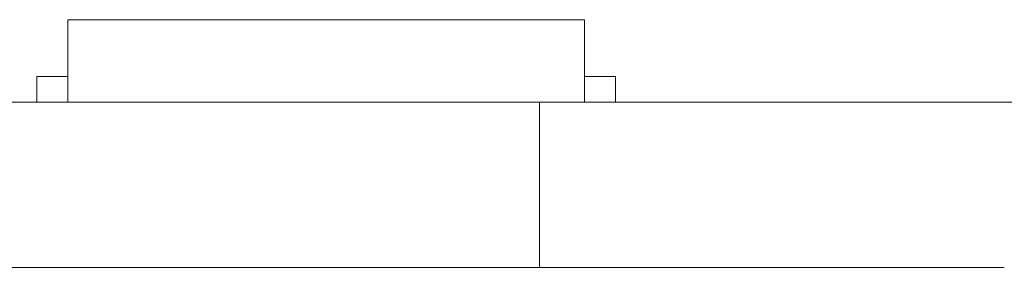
# Model space of a CAD drawing. Header units: inches. Extents: x -36 to 647, y 177 to 609.
# Tile 55 of 256: x 11.86 to 21.39, y 456.47 to 458.87. Entities that reach past the tile are written whole.
import ezdxf

# ---------------------------------------------------------------- set-up
doc = ezdxf.new("R2010")
doc.units = ezdxf.units.IN
doc.header["$MEASUREMENT"] = 0
doc.layers.add('1', color=7, linetype='Continuous')

# ---------------------------------------------------------------- blocks, each defined once
blk = doc.blocks.new('block 2237')
at = {"layer": '1', "color": 155, "lineweight": 18, "true_color": 0x4c7299}
blk.add_lwpolyline([(12.0253, 458.3189), (12.3253, 458.3189)], dxfattribs=at)
blk = doc.blocks.new('block 2266')
at = {"layer": '1', "color": 155, "lineweight": 18, "true_color": 0x4c7299}
blk.add_lwpolyline([(16.8896, 458.0689), (10.0509, 458.0689)], dxfattribs=at)
blk = doc.blocks.new('block 2282')
at = {"layer": '1', "color": 155, "lineweight": 18, "true_color": 0x4c7299}
blk.add_lwpolyline([(12.3253, 458.8689), (17.3253, 458.8689)], dxfattribs=at)
blk = doc.blocks.new('block 2283')
at = {"layer": '1', "color": 155, "lineweight": 18, "true_color": 0x4c7299}
blk.add_lwpolyline([(17.6253, 458.3189), (17.3253, 458.3189)], dxfattribs=at)
blk = doc.blocks.new('block 2566')
at = {"layer": '1', "color": 155, "lineweight": 18, "true_color": 0x4c7299}
blk.add_lwpolyline([(16.8896, 456.4689), (16.8896, 458.0689)], dxfattribs=at)
blk = doc.blocks.new('block 2582')
at = {"layer": '1', "color": 155, "lineweight": 18, "true_color": 0x4c7299}
blk.add_lwpolyline([(16.8896, 456.4689), (10.0509, 456.4689)], dxfattribs=at)
blk = doc.blocks.new('block 2602')
at = {"layer": '1', "color": 155, "lineweight": 18, "true_color": 0x4c7299}
blk.add_lwpolyline([(12.3253, 458.8689), (12.3253, 458.0689)], dxfattribs=at)
blk = doc.blocks.new('block 2603')
at = {"layer": '1', "color": 155, "lineweight": 18, "true_color": 0x4c7299}
blk.add_lwpolyline([(17.3253, 458.8689), (17.3253, 458.0689)], dxfattribs=at)
blk = doc.blocks.new('block 2604')
at = {"layer": '1', "color": 155, "lineweight": 18, "true_color": 0x4c7299}
blk.add_lwpolyline([(12.0253, 458.3189), (12.0253, 458.0689)], dxfattribs=at)
blk = doc.blocks.new('block 2605')
at = {"layer": '1', "color": 155, "lineweight": 18, "true_color": 0x4c7299}
blk.add_lwpolyline([(17.6253, 458.3189), (17.6253, 458.0689)], dxfattribs=at)
blk = doc.blocks.new('block 2796')
at = {"layer": '1', "color": 18, "lineweight": 13, "true_color": 0x4c0000}
blk.add_lwpolyline([(16.8896, 458.0689), (10.0509, 458.0689)], dxfattribs=at)
blk = doc.blocks.new('block 2821')
at = {"layer": '1', "color": 18, "lineweight": 13, "true_color": 0x4c0000}
blk.add_lwpolyline([(17.44, 458.0689), (14.3797, 458.0689)], dxfattribs=at)
blk = doc.blocks.new('block 2827')
at = {"layer": '1', "color": 18, "lineweight": 13, "true_color": 0x4c0000}
blk.add_lwpolyline([(17.44, 458.0689), (14.3797, 458.0689)], dxfattribs=at)
blk = doc.blocks.new('block 2829')
at = {"layer": '1', "color": 18, "lineweight": 13, "true_color": 0x4c0000}
blk.add_lwpolyline([(16.8896, 458.0689), (10.0509, 458.0689)], dxfattribs=at)
blk = doc.blocks.new('block 2949')
at = {"layer": '1', "color": 18, "lineweight": 13, "true_color": 0x4c0000}
blk.add_lwpolyline([(10.0509, 458.0689), (141.6153, 458.0689)], dxfattribs=at)
blk = doc.blocks.new('block 2950')
at = {"layer": '1', "color": 18, "lineweight": 13, "true_color": 0x4c0000}
blk.add_lwpolyline([(10.0509, 458.0689), (141.6153, 458.0689)], dxfattribs=at)
blk = doc.blocks.new('block 3038')
at = {"layer": '1', "color": 18, "lineweight": 13, "true_color": 0x4c0000}
blk.add_lwpolyline([(17.44, 458.0689), (14.3797, 458.0689)], dxfattribs=at)
blk = doc.blocks.new('block 3048')
at = {"layer": '1', "color": 18, "lineweight": 13, "true_color": 0x4c0000}
blk.add_lwpolyline([(17.44, 458.0689), (14.3797, 458.0689)], dxfattribs=at)
blk = doc.blocks.new('block 7529')
at = {"layer": '1', "color": 18, "lineweight": 13, "true_color": 0x4c0000}
blk.add_open_spline([(16.8896, 458.0689), (16.8898, 458.0689), (16.9059, 458.0689), (16.9059, 458.0689), (16.9059, 458.0689), (16.9493, 458.0689), (16.9493, 458.0689), (16.9493, 458.0689), (17.0208, 458.0689), (17.0208, 458.0689), (17.0208, 458.0689), (17.1201, 458.0689), (17.1201, 458.0689), (17.1201, 458.0689), (17.2459, 458.0689), (17.2459, 458.0689), (17.2459, 458.0689), (17.3957, 458.0689), (17.3957, 458.0689), (17.3957, 458.0689), (17.5664, 458.0689), (17.5664, 458.0689), (17.5664, 458.0689), (17.7539, 458.0689), (17.7539, 458.0689), (17.7539, 458.0689), (17.954, 458.0689), (17.954, 458.0689), (17.954, 458.0689), (18.1652, 458.0689), (18.1652, 458.0689), (18.1652, 458.0689), (18.3927, 458.0689), (18.3927, 458.0689), (18.3927, 458.0689), (18.6337, 458.0689), (18.6337, 458.0689), (18.6337, 458.0689), (19.1396, 458.0689), (19.1396, 458.0689), (19.1396, 458.0689), (19.6455, 458.0689), (19.6455, 458.0689), (19.6455, 458.0689), (19.8865, 458.0689), (19.8865, 458.0689), (19.8865, 458.0689), (20.1139, 458.0689), (20.1139, 458.0689), (20.1139, 458.0689), (20.3252, 458.0689), (20.3252, 458.0689), (20.3252, 458.0689), (20.5252, 458.0689), (20.5252, 458.0689), (20.5252, 458.0689), (20.7127, 458.0689), (20.7127, 458.0689), (20.7127, 458.0689), (20.8834, 458.0689), (20.8834, 458.0689), (20.8834, 458.0689), (21.0333, 458.0689), (21.0333, 458.0689), (21.0333, 458.0689), (21.1591, 458.0689), (21.1591, 458.0689), (21.1591, 458.0689), (21.2584, 458.0689), (21.2584, 458.0689), (21.2584, 458.0689), (21.3298, 458.0689), (21.3298, 458.0689), (21.3298, 458.0689), (21.3733, 458.0689), (21.3733, 458.0689), (21.3733, 458.0689), (21.3894, 458.0689), (21.3894, 458.0689)], degree=3, knots=[0, 0, 0, 0, 1, 1, 1, 2, 2, 2, 3, 3, 3, 4, 4, 4, 5, 5, 5, 6, 6, 6, 7, 7, 7, 8, 8, 8, 9, 9, 9, 10, 10, 10, 11, 11, 11, 12, 12, 12, 13, 13, 13, 14, 14, 14, 15, 15, 15, 16, 16, 16, 17, 17, 17, 18, 18, 18, 19, 19, 19, 20, 20, 20, 21, 21, 21, 22, 22, 22, 23, 23, 23, 24, 24, 24, 25, 25, 25, 26, 26, 26, 26], dxfattribs=at)
blk = doc.blocks.new('block 7534')
at = {"layer": '1', "color": 155, "lineweight": 18, "true_color": 0x4c7299}
blk.add_open_spline([(21.3896, 458.0689), (21.3896, 458.0689), (21.3774, 458.0689), (21.3774, 458.0689), (21.3774, 458.0689), (21.3414, 458.0689), (21.3414, 458.0689), (21.3414, 458.0689), (21.2806, 458.0689), (21.2806, 458.0689), (21.2806, 458.0689), (21.1952, 458.0689), (21.1952, 458.0689), (21.1952, 458.0689), (21.0859, 458.0689), (21.0859, 458.0689), (21.0859, 458.0689), (20.9543, 458.0689), (20.9543, 458.0689), (20.9543, 458.0689), (20.803, 458.0689), (20.803, 458.0689), (20.803, 458.0689), (20.635, 458.0689), (20.635, 458.0689), (20.635, 458.0689), (20.4536, 458.0689), (20.4536, 458.0689), (20.4536, 458.0689), (20.2627, 458.0689), (20.2627, 458.0689), (20.2627, 458.0689), (20.0601, 458.0689), (20.0601, 458.0689), (20.0601, 458.0689), (19.8434, 458.0689), (19.8434, 458.0689), (19.8434, 458.0689), (19.6154, 458.0689), (19.6154, 458.0689), (19.6154, 458.0689), (19.1394, 458.0689), (19.1394, 458.0689), (19.1394, 458.0689), (18.6634, 458.0689), (18.6634, 458.0689), (18.6634, 458.0689), (18.4354, 458.0689), (18.4354, 458.0689), (18.4354, 458.0689), (18.2187, 458.0689), (18.2187, 458.0689), (18.2187, 458.0689), (18.0162, 458.0689), (18.0162, 458.0689), (18.0162, 458.0689), (17.8252, 458.0689), (17.8252, 458.0689), (17.8252, 458.0689), (17.6439, 458.0689), (17.6439, 458.0689), (17.6439, 458.0689), (17.4759, 458.0689), (17.4759, 458.0689), (17.4759, 458.0689), (17.3246, 458.0689), (17.3246, 458.0689), (17.3246, 458.0689), (17.1931, 458.0689), (17.1931, 458.0689), (17.1931, 458.0689), (17.0838, 458.0689), (17.0838, 458.0689), (17.0838, 458.0689), (16.9984, 458.0689), (16.9984, 458.0689), (16.9984, 458.0689), (16.9377, 458.0689), (16.9377, 458.0689), (16.9377, 458.0689), (16.9017, 458.0689), (16.9017, 458.0689), (16.9017, 458.0689), (16.8896, 458.0689), (16.8896, 458.0689)], degree=3, knots=[0, 0, 0, 0, 1, 1, 1, 2, 2, 2, 3, 3, 3, 4, 4, 4, 5, 5, 5, 6, 6, 6, 7, 7, 7, 8, 8, 8, 9, 9, 9, 10, 10, 10, 11, 11, 11, 12, 12, 12, 13, 13, 13, 14, 14, 14, 15, 15, 15, 16, 16, 16, 17, 17, 17, 18, 18, 18, 19, 19, 19, 20, 20, 20, 21, 21, 21, 22, 22, 22, 23, 23, 23, 24, 24, 24, 25, 25, 25, 26, 26, 26, 27, 27, 27, 28, 28, 28, 28], dxfattribs=at)
blk = doc.blocks.new('block 7539')
at = {"layer": '1', "color": 155, "lineweight": 18, "true_color": 0x4c7299}
blk.add_open_spline([(21.3896, 456.4689), (21.3896, 456.4689), (21.3774, 456.4689), (21.3774, 456.4689), (21.3774, 456.4689), (21.3414, 456.4689), (21.3414, 456.4689), (21.3414, 456.4689), (21.2806, 456.4689), (21.2806, 456.4689), (21.2806, 456.4689), (21.1952, 456.4689), (21.1952, 456.4689), (21.1952, 456.4689), (21.0859, 456.4689), (21.0859, 456.4689), (21.0859, 456.4689), (20.9543, 456.4689), (20.9543, 456.4689), (20.9543, 456.4689), (20.803, 456.4689), (20.803, 456.4689), (20.803, 456.4689), (20.635, 456.4689), (20.635, 456.4689), (20.635, 456.4689), (20.4536, 456.4689), (20.4536, 456.4689), (20.4536, 456.4689), (20.2627, 456.4689), (20.2627, 456.4689), (20.2627, 456.4689), (20.0601, 456.4689), (20.0601, 456.4689), (20.0601, 456.4689), (19.8434, 456.4689), (19.8434, 456.4689), (19.8434, 456.4689), (19.6154, 456.4689), (19.6154, 456.4689), (19.6154, 456.4689), (19.1394, 456.4689), (19.1394, 456.4689), (19.1394, 456.4689), (18.6634, 456.4689), (18.6634, 456.4689), (18.6634, 456.4689), (18.4354, 456.4689), (18.4354, 456.4689), (18.4354, 456.4689), (18.2187, 456.4689), (18.2187, 456.4689), (18.2187, 456.4689), (18.0162, 456.4689), (18.0162, 456.4689), (18.0162, 456.4689), (17.8252, 456.4689), (17.8252, 456.4689), (17.8252, 456.4689), (17.6439, 456.4689), (17.6439, 456.4689), (17.6439, 456.4689), (17.4759, 456.4689), (17.4759, 456.4689), (17.4759, 456.4689), (17.3246, 456.4689), (17.3246, 456.4689), (17.3246, 456.4689), (17.1931, 456.4689), (17.1931, 456.4689), (17.1931, 456.4689), (17.0838, 456.4689), (17.0838, 456.4689), (17.0838, 456.4689), (16.9984, 456.4689), (16.9984, 456.4689), (16.9984, 456.4689), (16.9377, 456.4689), (16.9377, 456.4689), (16.9377, 456.4689), (16.9017, 456.4689), (16.9017, 456.4689), (16.9017, 456.4689), (16.8896, 456.4689), (16.8896, 456.4689)], degree=3, knots=[0, 0, 0, 0, 1, 1, 1, 2, 2, 2, 3, 3, 3, 4, 4, 4, 5, 5, 5, 6, 6, 6, 7, 7, 7, 8, 8, 8, 9, 9, 9, 10, 10, 10, 11, 11, 11, 12, 12, 12, 13, 13, 13, 14, 14, 14, 15, 15, 15, 16, 16, 16, 17, 17, 17, 18, 18, 18, 19, 19, 19, 20, 20, 20, 21, 21, 21, 22, 22, 22, 23, 23, 23, 24, 24, 24, 25, 25, 25, 26, 26, 26, 27, 27, 27, 28, 28, 28, 28], dxfattribs=at)
blk = doc.blocks.new('block 7542')
at = {"layer": '1', "color": 18, "lineweight": 13, "true_color": 0x4c0000}
blk.add_open_spline([(277.6797, 458.0689), (277.6797, 458.0689), (202.8704, 458.0689), (202.8704, 458.0689), (202.8704, 458.0689), (165.4658, 458.0689), (165.4658, 458.0689), (165.4658, 458.0689), (160.7902, 458.0689), (160.7902, 458.0689), (160.7902, 458.0689), (158.4524, 458.0689), (158.4524, 458.0689), (158.4524, 458.0689), (157.2662, 458.0689), (157.2662, 458.0689), (157.2662, 458.0689), (153.2884, 458.0689), (153.2884, 458.0689), (153.2884, 458.0689), (152.2514, 458.0689), (152.2514, 458.0689), (152.2514, 458.0689), (149.9136, 458.0689), (149.9136, 458.0689), (149.9136, 458.0689), (131.2113, 458.0689), (131.2113, 458.0689), (131.2113, 458.0689), (56.402, 458.0689), (56.402, 458.0689), (56.402, 458.0689), (37.6997, 458.0689), (37.6997, 458.0689), (37.6997, 458.0689), (28.3485, 458.0689), (28.3485, 458.0689), (28.3485, 458.0689), (23.673, 458.0689), (23.673, 458.0689), (23.673, 458.0689), (21.3896, 458.0689), (21.3896, 458.0689), (21.3896, 458.0689), (20.5239, 458.0689), (20.5239, 458.0689), (20.5239, 458.0689), (5.6337, 458.0689), (5.6337, 458.0689), (5.6337, 458.0689), (4.2572, 458.0689), (4.2572, 458.0689), (4.2572, 458.0689), (1.9195, 458.0689), (1.9195, 458.0689), (1.9195, 458.0689), (-2.7561, 458.0689), (-2.7561, 458.0689), (-2.7561, 458.0689), (-12.1073, 458.0689), (-12.1073, 458.0689), (-12.1073, 458.0689), (-14.3267, 458.0689), (-14.3267, 458.0689), (-14.3267, 458.0689), (-13.5047, 458.0689), (-13.5047, 458.0689), (-13.5047, 458.0689), (-11.167, 458.0689), (-11.167, 458.0689), (-11.167, 458.0689), (-6.4914, 458.0689), (-6.4914, 458.0689), (-6.4914, 458.0689), (2.8598, 458.0689), (2.8598, 458.0689), (2.8598, 458.0689), (9.9828, 458.0689), (9.9828, 458.0689), (9.9828, 458.0689), (11.3987, 458.0689), (11.3987, 458.0689), (11.3987, 458.0689), (13.7365, 458.0689), (13.7365, 458.0689), (13.7365, 458.0689), (18.4121, 458.0689), (18.4121, 458.0689), (18.4121, 458.0689), (37.1144, 458.0689), (37.1144, 458.0689), (37.1144, 458.0689), (111.9237, 458.0689), (111.9237, 458.0689), (111.9237, 458.0689), (130.626, 458.0689), (130.626, 458.0689), (130.626, 458.0689), (139.9772, 458.0689), (139.9772, 458.0689), (139.9772, 458.0689), (143.0499, 458.0689), (143.0499, 458.0689), (143.0499, 458.0689), (145.3437, 458.0689), (145.3437, 458.0689), (145.3437, 458.0689), (146.1784, 458.0689), (146.1784, 458.0689), (146.1784, 458.0689), (183.583, 458.0689), (183.583, 458.0689), (183.583, 458.0689), (258.3923, 458.0689), (258.3923, 458.0689), (258.3923, 458.0689), (289.4917, 458.0689), (289.4917, 458.0689), (289.4917, 458.0689), (326.8964, 458.0689), (326.8964, 458.0689), (326.8964, 458.0689), (364.301, 458.0689), (364.301, 458.0689), (364.301, 458.0689), (383.0033, 458.0689), (383.0033, 458.0689), (383.0033, 458.0689), (387.6789, 458.0689), (387.6789, 458.0689), (387.6789, 458.0689), (390.0167, 458.0689), (390.0167, 458.0689), (390.0167, 458.0689), (391.2325, 458.0689), (391.2325, 458.0689), (391.2325, 458.0689), (395.2018, 458.0689), (395.2018, 458.0689), (395.2018, 458.0689), (396.2149, 458.0689), (396.2149, 458.0689), (396.2149, 458.0689), (398.5527, 458.0689), (398.5527, 458.0689), (398.5527, 458.0689), (473.3619, 458.0689), (473.3619, 458.0689), (473.3619, 458.0689), (510.7666, 458.0689), (510.7666, 458.0689), (510.7666, 458.0689), (520.1177, 458.0689), (520.1177, 458.0689), (520.1177, 458.0689), (524.7933, 458.0689), (524.7933, 458.0689), (524.7933, 458.0689), (527.1311, 458.0689), (527.1311, 458.0689), (527.1311, 458.0689), (527.9528, 458.0689), (527.9528, 458.0689), (527.9528, 458.0689), (535.6701, 458.0689), (535.6701, 458.0689), (535.6701, 458.0689), (545.0212, 458.0689), (545.0212, 458.0689), (545.0212, 458.0689), (545.6185, 458.0689), (545.6185, 458.0689), (545.6185, 458.0689), (536.2673, 458.0689), (536.2673, 458.0689), (536.2673, 458.0689), (531.6311, 458.0689), (531.6311, 458.0689), (531.6311, 458.0689), (530.7777, 458.0689), (530.7777, 458.0689), (530.7777, 458.0689), (528.4683, 458.0689), (528.4683, 458.0689), (528.4683, 458.0689), (525.3906, 458.0689), (525.3906, 458.0689), (525.3906, 458.0689), (520.715, 458.0689), (520.715, 458.0689), (520.715, 458.0689), (519.7844, 458.0689), (519.7844, 458.0689), (519.7844, 458.0689), (517.5884, 458.0689), (517.5884, 458.0689), (517.5884, 458.0689), (514.5138, 458.0689), (514.5138, 458.0689), (514.5138, 458.0689), (495.8115, 458.0689), (495.8115, 458.0689), (495.8115, 458.0689), (421.0023, 458.0689), (421.0023, 458.0689), (421.0023, 458.0689), (411.6511, 458.0689), (411.6511, 458.0689), (411.6511, 458.0689), (406.9755, 458.0689), (406.9755, 458.0689), (406.9755, 458.0689), (406.1388, 458.0689), (406.1388, 458.0689), (406.1388, 458.0689), (403.8462, 458.0689), (403.8462, 458.0689), (403.8462, 458.0689), (400.7729, 458.0689), (400.7729, 458.0689), (400.7729, 458.0689), (396.0974, 458.0689), (396.0974, 458.0689), (396.0974, 458.0689), (386.7462, 458.0689), (386.7462, 458.0689), (386.7462, 458.0689), (349.3416, 458.0689), (349.3416, 458.0689), (349.3416, 458.0689), (311.9369, 458.0689), (311.9369, 458.0689), (311.9369, 458.0689), (293.2346, 458.0689), (293.2346, 458.0689), (293.2346, 458.0689), (283.8835, 458.0689), (283.8835, 458.0689), (283.8835, 458.0689), (280.8066, 458.0689), (280.8066, 458.0689), (280.8066, 458.0689), (278.5024, 458.0689), (278.5024, 458.0689), (278.5024, 458.0689), (277.6797, 458.0689), (277.6797, 458.0689)], degree=3, knots=[0, 0, 0, 0, 1, 1, 1, 2, 2, 2, 3, 3, 3, 4, 4, 4, 5, 5, 5, 6, 6, 6, 7, 7, 7, 8, 8, 8, 9, 9, 9, 10, 10, 10, 11, 11, 11, 12, 12, 12, 13, 13, 13, 14, 14, 14, 15, 15, 15, 16, 16, 16, 17, 17, 17, 18, 18, 18, 19, 19, 19, 20, 20, 20, 21, 21, 21, 22, 22, 22, 23, 23, 23, 24, 24, 24, 25, 25, 25, 26, 26, 26, 27, 27, 27, 28, 28, 28, 29, 29, 29, 30, 30, 30, 31, 31, 31, 32, 32, 32, 33, 33, 33, 34, 34, 34, 35, 35, 35, 36, 36, 36, 37, 37, 37, 38, 38, 38, 39, 39, 39, 40, 40, 40, 41, 41, 41, 42, 42, 42, 43, 43, 43, 44, 44, 44, 45, 45, 45, 46, 46, 46, 47, 47, 47, 48, 48, 48, 49, 49, 49, 50, 50, 50, 51, 51, 51, 52, 52, 52, 53, 53, 53, 54, 54, 54, 55, 55, 55, 56, 56, 56, 57, 57, 57, 58, 58, 58, 59, 59, 59, 60, 60, 60, 61, 61, 61, 62, 62, 62, 63, 63, 63, 64, 64, 64, 65, 65, 65, 66, 66, 66, 67, 67, 67, 68, 68, 68, 69, 69, 69, 70, 70, 70, 71, 71, 71, 72, 72, 72, 73, 73, 73, 74, 74, 74, 75, 75, 75, 76, 76, 76, 77, 77, 77, 78, 78, 78, 79, 79, 79, 80, 80, 80, 81, 81, 81, 82, 82, 82, 82], dxfattribs=at)
blk = doc.blocks.new('block 7543')
at = {"layer": '1', "color": 18, "lineweight": 13, "true_color": 0x4c0000}
blk.add_open_spline([(17.74, 458.0689), (17.5632, 458.0689), (17.3865, 458.0689), (17.2098, 458.0689), (17.174, 458.0689), (17.1383, 458.0689), (17.1026, 458.0689), (16.1949, 458.0689), (15.2873, 458.0689), (14.3797, 458.0689), (14.2831, 458.0689), (14.1865, 458.0689), (14.09, 458.0689), (14.1865, 458.0689), (14.2831, 458.0689), (14.3797, 458.0689), (15.2873, 458.0689), (16.1949, 458.0689), (17.1026, 458.0689), (17.1383, 458.0689), (17.174, 458.0689), (17.2098, 458.0689), (17.3865, 458.0689), (17.5632, 458.0689), (17.74, 458.0689), (17.54, 458.0689), (17.34, 458.0689), (17.14, 458.0689), (17.34, 458.0689), (17.54, 458.0689), (17.74, 458.0689)], degree=3, knots=[0, 0, 0, 0, 1, 1, 1, 2, 2, 2, 3, 3, 3, 4, 4, 4, 5, 5, 5, 6, 6, 6, 7, 7, 7, 8, 8, 8, 9, 9, 9, 10, 10, 10, 10], dxfattribs=at)
blk = doc.blocks.new('block 7550')
at = {"layer": '1', "color": 18, "lineweight": 13, "true_color": 0x4c0000}
blk.add_open_spline([(13.3004, 458.0689), (13.3969, 458.0689), (13.4934, 458.0689), (13.59, 458.0689), (13.4934, 458.0689), (13.3969, 458.0689), (13.3004, 458.0689), (13.0594, 458.0689), (12.8184, 458.0689), (12.5774, 458.0689), (12.5417, 458.0689), (12.506, 458.0689), (12.4703, 458.0689), (12.2935, 458.0689), (12.1167, 458.0689), (11.94, 458.0689), (12.14, 458.0689), (12.34, 458.0689), (12.54, 458.0689), (12.34, 458.0689), (12.14, 458.0689), (11.94, 458.0689), (12.1167, 458.0689), (12.2935, 458.0689), (12.4703, 458.0689), (12.506, 458.0689), (12.5417, 458.0689), (12.5774, 458.0689), (12.8184, 458.0689), (13.0594, 458.0689), (13.3004, 458.0689)], degree=3, knots=[0, 0, 0, 0, 1, 1, 1, 2, 2, 2, 3, 3, 3, 4, 4, 4, 5, 5, 5, 6, 6, 6, 7, 7, 7, 8, 8, 8, 9, 9, 9, 10, 10, 10, 10], dxfattribs=at)
blk = doc.blocks.new('block 7723')
at = {"layer": '1', "color": 18, "lineweight": 13, "true_color": 0x4c0000}
blk.add_open_spline([(17.74, 458.0689), (17.5632, 458.0689), (17.3865, 458.0689), (17.2098, 458.0689), (17.174, 458.0689), (17.1383, 458.0689), (17.1026, 458.0689), (16.1949, 458.0689), (15.2873, 458.0689), (14.3797, 458.0689), (14.2831, 458.0689), (14.1865, 458.0689), (14.09, 458.0689), (14.1865, 458.0689), (14.2831, 458.0689), (14.3797, 458.0689), (15.2873, 458.0689), (16.1949, 458.0689), (17.1026, 458.0689), (17.1383, 458.0689), (17.174, 458.0689), (17.2098, 458.0689), (17.3865, 458.0689), (17.5632, 458.0689), (17.74, 458.0689), (17.54, 458.0689), (17.34, 458.0689), (17.14, 458.0689), (17.34, 458.0689), (17.54, 458.0689), (17.74, 458.0689)], degree=3, knots=[0, 0, 0, 0, 1, 1, 1, 2, 2, 2, 3, 3, 3, 4, 4, 4, 5, 5, 5, 6, 6, 6, 7, 7, 7, 8, 8, 8, 9, 9, 9, 10, 10, 10, 10], dxfattribs=at)
blk = doc.blocks.new('block 7743')
at = {"layer": '1', "color": 18, "lineweight": 13, "true_color": 0x4c0000}
blk.add_open_spline([(13.3004, 458.0689), (13.3969, 458.0689), (13.4934, 458.0689), (13.59, 458.0689), (13.4934, 458.0689), (13.3969, 458.0689), (13.3004, 458.0689), (13.0594, 458.0689), (12.8184, 458.0689), (12.5774, 458.0689), (12.5417, 458.0689), (12.506, 458.0689), (12.4703, 458.0689), (12.2935, 458.0689), (12.1167, 458.0689), (11.94, 458.0689), (12.14, 458.0689), (12.34, 458.0689), (12.54, 458.0689), (12.34, 458.0689), (12.14, 458.0689), (11.94, 458.0689), (12.1167, 458.0689), (12.2935, 458.0689), (12.4703, 458.0689), (12.506, 458.0689), (12.5417, 458.0689), (12.5774, 458.0689), (12.8184, 458.0689), (13.0594, 458.0689), (13.3004, 458.0689)], degree=3, knots=[0, 0, 0, 0, 1, 1, 1, 2, 2, 2, 3, 3, 3, 4, 4, 4, 5, 5, 5, 6, 6, 6, 7, 7, 7, 8, 8, 8, 9, 9, 9, 10, 10, 10, 10], dxfattribs=at)
blk = doc.blocks.new('block 7749')
at = {"layer": '1', "color": 18, "lineweight": 13, "true_color": 0x4c0000}
blk.add_open_spline([(13.3004, 458.0689), (13.3969, 458.0689), (13.4934, 458.0689), (13.59, 458.0689), (13.4934, 458.0689), (13.3969, 458.0689), (13.3004, 458.0689), (13.0594, 458.0689), (12.8184, 458.0689), (12.5774, 458.0689), (12.5417, 458.0689), (12.506, 458.0689), (12.4703, 458.0689), (12.2935, 458.0689), (12.1167, 458.0689), (11.94, 458.0689), (12.14, 458.0689), (12.34, 458.0689), (12.54, 458.0689), (12.34, 458.0689), (12.14, 458.0689), (11.94, 458.0689), (12.1167, 458.0689), (12.2935, 458.0689), (12.4703, 458.0689), (12.506, 458.0689), (12.5417, 458.0689), (12.5774, 458.0689), (12.8184, 458.0689), (13.0594, 458.0689), (13.3004, 458.0689)], degree=3, knots=[0, 0, 0, 0, 1, 1, 1, 2, 2, 2, 3, 3, 3, 4, 4, 4, 5, 5, 5, 6, 6, 6, 7, 7, 7, 8, 8, 8, 9, 9, 9, 10, 10, 10, 10], dxfattribs=at)
blk = doc.blocks.new('block 7806')
at = {"layer": '1', "color": 18, "lineweight": 13, "true_color": 0x4c0000}
blk.add_open_spline([(17.74, 458.0689), (17.5632, 458.0689), (17.3865, 458.0689), (17.2098, 458.0689), (17.174, 458.0689), (17.1383, 458.0689), (17.1026, 458.0689), (16.1949, 458.0689), (15.2873, 458.0689), (14.3797, 458.0689), (14.2831, 458.0689), (14.1865, 458.0689), (14.09, 458.0689), (14.1865, 458.0689), (14.2831, 458.0689), (14.3797, 458.0689), (15.2873, 458.0689), (16.1949, 458.0689), (17.1026, 458.0689), (17.1383, 458.0689), (17.174, 458.0689), (17.2098, 458.0689), (17.3865, 458.0689), (17.5632, 458.0689), (17.74, 458.0689), (17.54, 458.0689), (17.34, 458.0689), (17.14, 458.0689), (17.34, 458.0689), (17.54, 458.0689), (17.74, 458.0689)], degree=3, knots=[0, 0, 0, 0, 1, 1, 1, 2, 2, 2, 3, 3, 3, 4, 4, 4, 5, 5, 5, 6, 6, 6, 7, 7, 7, 8, 8, 8, 9, 9, 9, 10, 10, 10, 10], dxfattribs=at)
blk = doc.blocks.new('block 7863')
at = {"layer": '1', "color": 18, "lineweight": 13, "true_color": 0x4c0000}
blk.add_open_spline([(13.3004, 458.0689), (13.3969, 458.0689), (13.4934, 458.0689), (13.59, 458.0689), (13.4934, 458.0689), (13.3969, 458.0689), (13.3004, 458.0689), (13.0594, 458.0689), (12.8184, 458.0689), (12.5774, 458.0689), (12.5417, 458.0689), (12.506, 458.0689), (12.4703, 458.0689), (12.2935, 458.0689), (12.1167, 458.0689), (11.94, 458.0689), (12.14, 458.0689), (12.34, 458.0689), (12.54, 458.0689), (12.34, 458.0689), (12.14, 458.0689), (11.94, 458.0689), (12.1167, 458.0689), (12.2935, 458.0689), (12.4703, 458.0689), (12.506, 458.0689), (12.5417, 458.0689), (12.5774, 458.0689), (12.8184, 458.0689), (13.0594, 458.0689), (13.3004, 458.0689)], degree=3, knots=[0, 0, 0, 0, 1, 1, 1, 2, 2, 2, 3, 3, 3, 4, 4, 4, 5, 5, 5, 6, 6, 6, 7, 7, 7, 8, 8, 8, 9, 9, 9, 10, 10, 10, 10], dxfattribs=at)
blk = doc.blocks.new('block 7910')
at = {"layer": '1', "color": 18, "lineweight": 13, "true_color": 0x4c0000}
blk.add_open_spline([(17.74, 458.0689), (17.5632, 458.0689), (17.3865, 458.0689), (17.2098, 458.0689), (17.174, 458.0689), (17.1383, 458.0689), (17.1026, 458.0689), (16.1949, 458.0689), (15.2873, 458.0689), (14.3797, 458.0689), (14.2831, 458.0689), (14.1865, 458.0689), (14.09, 458.0689), (14.1865, 458.0689), (14.2831, 458.0689), (14.3797, 458.0689), (15.2873, 458.0689), (16.1949, 458.0689), (17.1026, 458.0689), (17.1383, 458.0689), (17.174, 458.0689), (17.2098, 458.0689), (17.3865, 458.0689), (17.5632, 458.0689), (17.74, 458.0689), (17.54, 458.0689), (17.34, 458.0689), (17.14, 458.0689), (17.34, 458.0689), (17.54, 458.0689), (17.74, 458.0689)], degree=3, knots=[0, 0, 0, 0, 1, 1, 1, 2, 2, 2, 3, 3, 3, 4, 4, 4, 5, 5, 5, 6, 6, 6, 7, 7, 7, 8, 8, 8, 9, 9, 9, 10, 10, 10, 10], dxfattribs=at)
blk = doc.blocks.new('block 7926')
at = {"layer": '1', "color": 18, "lineweight": 13, "true_color": 0x4c0000}
blk.add_open_spline([(277.6797, 458.0689), (277.6797, 458.0689), (202.8704, 458.0689), (202.8704, 458.0689), (202.8704, 458.0689), (165.4658, 458.0689), (165.4658, 458.0689), (165.4658, 458.0689), (160.7902, 458.0689), (160.7902, 458.0689), (160.7902, 458.0689), (158.4524, 458.0689), (158.4524, 458.0689), (158.4524, 458.0689), (157.2662, 458.0689), (157.2662, 458.0689), (157.2662, 458.0689), (153.2884, 458.0689), (153.2884, 458.0689), (153.2884, 458.0689), (152.2514, 458.0689), (152.2514, 458.0689), (152.2514, 458.0689), (149.9136, 458.0689), (149.9136, 458.0689), (149.9136, 458.0689), (131.2113, 458.0689), (131.2113, 458.0689), (131.2113, 458.0689), (56.402, 458.0689), (56.402, 458.0689), (56.402, 458.0689), (37.6997, 458.0689), (37.6997, 458.0689), (37.6997, 458.0689), (28.3485, 458.0689), (28.3485, 458.0689), (28.3485, 458.0689), (23.673, 458.0689), (23.673, 458.0689), (23.673, 458.0689), (21.3896, 458.0689), (21.3896, 458.0689), (21.3896, 458.0689), (20.5239, 458.0689), (20.5239, 458.0689), (20.5239, 458.0689), (5.6337, 458.0689), (5.6337, 458.0689), (5.6337, 458.0689), (4.2572, 458.0689), (4.2572, 458.0689), (4.2572, 458.0689), (1.9195, 458.0689), (1.9195, 458.0689), (1.9195, 458.0689), (-2.7561, 458.0689), (-2.7561, 458.0689), (-2.7561, 458.0689), (-12.1073, 458.0689), (-12.1073, 458.0689), (-12.1073, 458.0689), (-14.3267, 458.0689), (-14.3267, 458.0689), (-14.3267, 458.0689), (-13.5047, 458.0689), (-13.5047, 458.0689), (-13.5047, 458.0689), (-11.167, 458.0689), (-11.167, 458.0689), (-11.167, 458.0689), (-6.4914, 458.0689), (-6.4914, 458.0689), (-6.4914, 458.0689), (2.8598, 458.0689), (2.8598, 458.0689), (2.8598, 458.0689), (9.9828, 458.0689), (9.9828, 458.0689), (9.9828, 458.0689), (11.3987, 458.0689), (11.3987, 458.0689), (11.3987, 458.0689), (13.7365, 458.0689), (13.7365, 458.0689), (13.7365, 458.0689), (18.4121, 458.0689), (18.4121, 458.0689), (18.4121, 458.0689), (37.1144, 458.0689), (37.1144, 458.0689), (37.1144, 458.0689), (111.9237, 458.0689), (111.9237, 458.0689), (111.9237, 458.0689), (130.626, 458.0689), (130.626, 458.0689), (130.626, 458.0689), (139.9772, 458.0689), (139.9772, 458.0689), (139.9772, 458.0689), (143.0499, 458.0689), (143.0499, 458.0689), (143.0499, 458.0689), (145.3437, 458.0689), (145.3437, 458.0689), (145.3437, 458.0689), (146.1784, 458.0689), (146.1784, 458.0689), (146.1784, 458.0689), (183.583, 458.0689), (183.583, 458.0689), (183.583, 458.0689), (258.3923, 458.0689), (258.3923, 458.0689), (258.3923, 458.0689), (289.4917, 458.0689), (289.4917, 458.0689), (289.4917, 458.0689), (326.8964, 458.0689), (326.8964, 458.0689), (326.8964, 458.0689), (364.301, 458.0689), (364.301, 458.0689), (364.301, 458.0689), (383.0033, 458.0689), (383.0033, 458.0689), (383.0033, 458.0689), (387.6789, 458.0689), (387.6789, 458.0689), (387.6789, 458.0689), (390.0167, 458.0689), (390.0167, 458.0689), (390.0167, 458.0689), (391.2325, 458.0689), (391.2325, 458.0689), (391.2325, 458.0689), (395.2018, 458.0689), (395.2018, 458.0689), (395.2018, 458.0689), (396.2149, 458.0689), (396.2149, 458.0689), (396.2149, 458.0689), (398.5527, 458.0689), (398.5527, 458.0689), (398.5527, 458.0689), (473.3619, 458.0689), (473.3619, 458.0689), (473.3619, 458.0689), (510.7666, 458.0689), (510.7666, 458.0689), (510.7666, 458.0689), (520.1177, 458.0689), (520.1177, 458.0689), (520.1177, 458.0689), (524.7933, 458.0689), (524.7933, 458.0689), (524.7933, 458.0689), (527.1311, 458.0689), (527.1311, 458.0689), (527.1311, 458.0689), (527.9528, 458.0689), (527.9528, 458.0689), (527.9528, 458.0689), (535.6701, 458.0689), (535.6701, 458.0689), (535.6701, 458.0689), (545.0212, 458.0689), (545.0212, 458.0689), (545.0212, 458.0689), (545.6185, 458.0689), (545.6185, 458.0689), (545.6185, 458.0689), (536.2673, 458.0689), (536.2673, 458.0689), (536.2673, 458.0689), (531.6311, 458.0689), (531.6311, 458.0689), (531.6311, 458.0689), (530.7777, 458.0689), (530.7777, 458.0689), (530.7777, 458.0689), (528.4683, 458.0689), (528.4683, 458.0689), (528.4683, 458.0689), (525.3906, 458.0689), (525.3906, 458.0689), (525.3906, 458.0689), (520.715, 458.0689), (520.715, 458.0689), (520.715, 458.0689), (519.7844, 458.0689), (519.7844, 458.0689), (519.7844, 458.0689), (517.5884, 458.0689), (517.5884, 458.0689), (517.5884, 458.0689), (514.5138, 458.0689), (514.5138, 458.0689), (514.5138, 458.0689), (495.8115, 458.0689), (495.8115, 458.0689), (495.8115, 458.0689), (421.0023, 458.0689), (421.0023, 458.0689), (421.0023, 458.0689), (411.6511, 458.0689), (411.6511, 458.0689), (411.6511, 458.0689), (406.9755, 458.0689), (406.9755, 458.0689), (406.9755, 458.0689), (406.1388, 458.0689), (406.1388, 458.0689), (406.1388, 458.0689), (403.8462, 458.0689), (403.8462, 458.0689), (403.8462, 458.0689), (400.7729, 458.0689), (400.7729, 458.0689), (400.7729, 458.0689), (396.0974, 458.0689), (396.0974, 458.0689), (396.0974, 458.0689), (386.7462, 458.0689), (386.7462, 458.0689), (386.7462, 458.0689), (349.3416, 458.0689), (349.3416, 458.0689), (349.3416, 458.0689), (311.9369, 458.0689), (311.9369, 458.0689), (311.9369, 458.0689), (293.2346, 458.0689), (293.2346, 458.0689), (293.2346, 458.0689), (283.8835, 458.0689), (283.8835, 458.0689), (283.8835, 458.0689), (280.8066, 458.0689), (280.8066, 458.0689), (280.8066, 458.0689), (278.5024, 458.0689), (278.5024, 458.0689), (278.5024, 458.0689), (277.6797, 458.0689), (277.6797, 458.0689)], degree=3, knots=[0, 0, 0, 0, 1, 1, 1, 2, 2, 2, 3, 3, 3, 4, 4, 4, 5, 5, 5, 6, 6, 6, 7, 7, 7, 8, 8, 8, 9, 9, 9, 10, 10, 10, 11, 11, 11, 12, 12, 12, 13, 13, 13, 14, 14, 14, 15, 15, 15, 16, 16, 16, 17, 17, 17, 18, 18, 18, 19, 19, 19, 20, 20, 20, 21, 21, 21, 22, 22, 22, 23, 23, 23, 24, 24, 24, 25, 25, 25, 26, 26, 26, 27, 27, 27, 28, 28, 28, 29, 29, 29, 30, 30, 30, 31, 31, 31, 32, 32, 32, 33, 33, 33, 34, 34, 34, 35, 35, 35, 36, 36, 36, 37, 37, 37, 38, 38, 38, 39, 39, 39, 40, 40, 40, 41, 41, 41, 42, 42, 42, 43, 43, 43, 44, 44, 44, 45, 45, 45, 46, 46, 46, 47, 47, 47, 48, 48, 48, 49, 49, 49, 50, 50, 50, 51, 51, 51, 52, 52, 52, 53, 53, 53, 54, 54, 54, 55, 55, 55, 56, 56, 56, 57, 57, 57, 58, 58, 58, 59, 59, 59, 60, 60, 60, 61, 61, 61, 62, 62, 62, 63, 63, 63, 64, 64, 64, 65, 65, 65, 66, 66, 66, 67, 67, 67, 68, 68, 68, 69, 69, 69, 70, 70, 70, 71, 71, 71, 72, 72, 72, 73, 73, 73, 74, 74, 74, 75, 75, 75, 76, 76, 76, 77, 77, 77, 78, 78, 78, 79, 79, 79, 80, 80, 80, 81, 81, 81, 82, 82, 82, 82], dxfattribs=at)
blk = doc.blocks.new('block 8016')
at = {"layer": '1', "color": 18, "lineweight": 13, "true_color": 0x4c0000}
blk.add_open_spline([(16.8896, 458.0689), (16.8898, 458.0689), (16.9059, 458.0689), (16.9059, 458.0689), (16.9059, 458.0689), (16.9493, 458.0689), (16.9493, 458.0689), (16.9493, 458.0689), (17.0208, 458.0689), (17.0208, 458.0689), (17.0208, 458.0689), (17.1201, 458.0689), (17.1201, 458.0689), (17.1201, 458.0689), (17.2459, 458.0689), (17.2459, 458.0689), (17.2459, 458.0689), (17.3957, 458.0689), (17.3957, 458.0689), (17.3957, 458.0689), (17.5664, 458.0689), (17.5664, 458.0689), (17.5664, 458.0689), (17.7539, 458.0689), (17.7539, 458.0689), (17.7539, 458.0689), (17.954, 458.0689), (17.954, 458.0689), (17.954, 458.0689), (18.1652, 458.0689), (18.1652, 458.0689), (18.1652, 458.0689), (18.3927, 458.0689), (18.3927, 458.0689), (18.3927, 458.0689), (18.6337, 458.0689), (18.6337, 458.0689), (18.6337, 458.0689), (19.1396, 458.0689), (19.1396, 458.0689), (19.1396, 458.0689), (19.6455, 458.0689), (19.6455, 458.0689), (19.6455, 458.0689), (19.8865, 458.0689), (19.8865, 458.0689), (19.8865, 458.0689), (20.1139, 458.0689), (20.1139, 458.0689), (20.1139, 458.0689), (20.3252, 458.0689), (20.3252, 458.0689), (20.3252, 458.0689), (20.5252, 458.0689), (20.5252, 458.0689), (20.5252, 458.0689), (20.7127, 458.0689), (20.7127, 458.0689), (20.7127, 458.0689), (20.8834, 458.0689), (20.8834, 458.0689), (20.8834, 458.0689), (21.0333, 458.0689), (21.0333, 458.0689), (21.0333, 458.0689), (21.1591, 458.0689), (21.1591, 458.0689), (21.1591, 458.0689), (21.2584, 458.0689), (21.2584, 458.0689), (21.2584, 458.0689), (21.3298, 458.0689), (21.3298, 458.0689), (21.3298, 458.0689), (21.3733, 458.0689), (21.3733, 458.0689), (21.3733, 458.0689), (21.3894, 458.0689), (21.3894, 458.0689)], degree=3, knots=[0, 0, 0, 0, 1, 1, 1, 2, 2, 2, 3, 3, 3, 4, 4, 4, 5, 5, 5, 6, 6, 6, 7, 7, 7, 8, 8, 8, 9, 9, 9, 10, 10, 10, 11, 11, 11, 12, 12, 12, 13, 13, 13, 14, 14, 14, 15, 15, 15, 16, 16, 16, 17, 17, 17, 18, 18, 18, 19, 19, 19, 20, 20, 20, 21, 21, 21, 22, 22, 22, 23, 23, 23, 24, 24, 24, 25, 25, 25, 26, 26, 26, 26], dxfattribs=at)
blk = doc.blocks.new('block 8273')
at = {"layer": '1', "color": 18, "lineweight": 13, "true_color": 0x4c0000}
blk.add_open_spline([(18.9899, 458.0689), (18.9945, 458.0689), (19.0003, 458.0689), (19.0003, 458.0689), (19.0003, 458.0689), (19.0086, 458.0689), (19.0086, 458.0689), (19.0086, 458.0689), (19.0193, 458.0689), (19.0193, 458.0689), (19.0193, 458.0689), (19.0322, 458.0689), (19.0322, 458.0689), (19.0322, 458.0689), (19.0472, 458.0689), (19.0472, 458.0689), (19.0472, 458.0689), (19.0639, 458.0689), (19.0639, 458.0689), (19.0639, 458.0689), (19.0822, 458.0689), (19.0822, 458.0689), (19.0822, 458.0689), (19.1015, 458.0689), (19.1015, 458.0689), (19.1015, 458.0689), (19.1218, 458.0689), (19.1218, 458.0689), (19.1218, 458.0689), (19.1434, 458.0689), (19.1434, 458.0689), (19.1434, 458.0689), (19.1663, 458.0689), (19.1663, 458.0689), (19.1663, 458.0689), (19.1902, 458.0689), (19.1902, 458.0689), (19.1902, 458.0689), (19.24, 458.0689), (19.24, 458.0689), (19.24, 458.0689), (19.2897, 458.0689), (19.2897, 458.0689), (19.2897, 458.0689), (19.3137, 458.0689), (19.3137, 458.0689), (19.3137, 458.0689), (19.3366, 458.0689), (19.3366, 458.0689), (19.3366, 458.0689), (19.3582, 458.0689), (19.3582, 458.0689), (19.3582, 458.0689), (19.3784, 458.0689), (19.3784, 458.0689), (19.3784, 458.0689), (19.3978, 458.0689), (19.3978, 458.0689), (19.3978, 458.0689), (19.416, 458.0689), (19.416, 458.0689), (19.416, 458.0689), (19.4328, 458.0689), (19.4328, 458.0689), (19.4328, 458.0689), (19.4477, 458.0689), (19.4477, 458.0689), (19.4477, 458.0689), (19.4606, 458.0689), (19.4606, 458.0689), (19.4606, 458.0689), (19.4713, 458.0689), (19.4713, 458.0689), (19.4713, 458.0689), (19.4796, 458.0689), (19.4796, 458.0689), (19.4796, 458.0689), (19.4855, 458.0689), (19.4855, 458.0689), (19.4855, 458.0689), (19.4796, 458.0689), (19.4796, 458.0689), (19.4796, 458.0689), (19.4713, 458.0689), (19.4713, 458.0689), (19.4713, 458.0689), (19.4606, 458.0689), (19.4606, 458.0689), (19.4606, 458.0689), (19.4477, 458.0689), (19.4477, 458.0689), (19.4477, 458.0689), (19.4328, 458.0689), (19.4328, 458.0689), (19.4328, 458.0689), (19.416, 458.0689), (19.416, 458.0689), (19.416, 458.0689), (19.3978, 458.0689), (19.3978, 458.0689), (19.3978, 458.0689), (19.3784, 458.0689), (19.3784, 458.0689), (19.3784, 458.0689), (19.3582, 458.0689), (19.3582, 458.0689), (19.3582, 458.0689), (19.3366, 458.0689), (19.3366, 458.0689), (19.3366, 458.0689), (19.3137, 458.0689), (19.3137, 458.0689), (19.3137, 458.0689), (19.2897, 458.0689), (19.2897, 458.0689), (19.2897, 458.0689), (19.24, 458.0689), (19.24, 458.0689), (19.24, 458.0689), (19.1902, 458.0689), (19.1902, 458.0689), (19.1902, 458.0689), (19.1663, 458.0689), (19.1663, 458.0689), (19.1663, 458.0689), (19.1434, 458.0689), (19.1434, 458.0689), (19.1434, 458.0689), (19.1218, 458.0689), (19.1218, 458.0689), (19.1218, 458.0689), (19.1015, 458.0689), (19.1015, 458.0689), (19.1015, 458.0689), (19.0822, 458.0689), (19.0822, 458.0689), (19.0822, 458.0689), (19.0639, 458.0689), (19.0639, 458.0689), (19.0639, 458.0689), (19.0472, 458.0689), (19.0472, 458.0689), (19.0472, 458.0689), (19.0322, 458.0689), (19.0322, 458.0689), (19.0322, 458.0689), (19.0193, 458.0689), (19.0193, 458.0689), (19.0193, 458.0689), (19.0086, 458.0689), (19.0086, 458.0689), (19.0086, 458.0689), (19.0003, 458.0689), (19.0003, 458.0689), (19.0003, 458.0689), (18.9945, 458.0689), (18.9945, 458.0689)], degree=3, knots=[0, 0, 0, 0, 1, 1, 1, 2, 2, 2, 3, 3, 3, 4, 4, 4, 5, 5, 5, 6, 6, 6, 7, 7, 7, 8, 8, 8, 9, 9, 9, 10, 10, 10, 11, 11, 11, 12, 12, 12, 13, 13, 13, 14, 14, 14, 15, 15, 15, 16, 16, 16, 17, 17, 17, 18, 18, 18, 19, 19, 19, 20, 20, 20, 21, 21, 21, 22, 22, 22, 23, 23, 23, 24, 24, 24, 25, 25, 25, 26, 26, 26, 27, 27, 27, 28, 28, 28, 29, 29, 29, 30, 30, 30, 31, 31, 31, 32, 32, 32, 33, 33, 33, 34, 34, 34, 35, 35, 35, 36, 36, 36, 37, 37, 37, 38, 38, 38, 39, 39, 39, 40, 40, 40, 41, 41, 41, 42, 42, 42, 43, 43, 43, 44, 44, 44, 45, 45, 45, 46, 46, 46, 47, 47, 47, 48, 48, 48, 49, 49, 49, 50, 50, 50, 51, 51, 51, 52, 52, 52, 52], dxfattribs=at)
blk = doc.blocks.new('block 8287')
at = {"layer": '1', "color": 18, "lineweight": 13, "true_color": 0x4c0000}
blk.add_open_spline([(18.9899, 458.0689), (18.9945, 458.0689), (19.0003, 458.0689), (19.0003, 458.0689), (19.0003, 458.0689), (19.0086, 458.0689), (19.0086, 458.0689), (19.0086, 458.0689), (19.0193, 458.0689), (19.0193, 458.0689), (19.0193, 458.0689), (19.0322, 458.0689), (19.0322, 458.0689), (19.0322, 458.0689), (19.0472, 458.0689), (19.0472, 458.0689), (19.0472, 458.0689), (19.0639, 458.0689), (19.0639, 458.0689), (19.0639, 458.0689), (19.0822, 458.0689), (19.0822, 458.0689), (19.0822, 458.0689), (19.1015, 458.0689), (19.1015, 458.0689), (19.1015, 458.0689), (19.1218, 458.0689), (19.1218, 458.0689), (19.1218, 458.0689), (19.1434, 458.0689), (19.1434, 458.0689), (19.1434, 458.0689), (19.1663, 458.0689), (19.1663, 458.0689), (19.1663, 458.0689), (19.1902, 458.0689), (19.1902, 458.0689), (19.1902, 458.0689), (19.24, 458.0689), (19.24, 458.0689), (19.24, 458.0689), (19.2897, 458.0689), (19.2897, 458.0689), (19.2897, 458.0689), (19.3137, 458.0689), (19.3137, 458.0689), (19.3137, 458.0689), (19.3366, 458.0689), (19.3366, 458.0689), (19.3366, 458.0689), (19.3582, 458.0689), (19.3582, 458.0689), (19.3582, 458.0689), (19.3784, 458.0689), (19.3784, 458.0689), (19.3784, 458.0689), (19.3978, 458.0689), (19.3978, 458.0689), (19.3978, 458.0689), (19.416, 458.0689), (19.416, 458.0689), (19.416, 458.0689), (19.4328, 458.0689), (19.4328, 458.0689), (19.4328, 458.0689), (19.4477, 458.0689), (19.4477, 458.0689), (19.4477, 458.0689), (19.4606, 458.0689), (19.4606, 458.0689), (19.4606, 458.0689), (19.4713, 458.0689), (19.4713, 458.0689), (19.4713, 458.0689), (19.4796, 458.0689), (19.4796, 458.0689), (19.4796, 458.0689), (19.4855, 458.0689), (19.4855, 458.0689), (19.4855, 458.0689), (19.4796, 458.0689), (19.4796, 458.0689), (19.4796, 458.0689), (19.4713, 458.0689), (19.4713, 458.0689), (19.4713, 458.0689), (19.4606, 458.0689), (19.4606, 458.0689), (19.4606, 458.0689), (19.4477, 458.0689), (19.4477, 458.0689), (19.4477, 458.0689), (19.4328, 458.0689), (19.4328, 458.0689), (19.4328, 458.0689), (19.416, 458.0689), (19.416, 458.0689), (19.416, 458.0689), (19.3978, 458.0689), (19.3978, 458.0689), (19.3978, 458.0689), (19.3784, 458.0689), (19.3784, 458.0689), (19.3784, 458.0689), (19.3582, 458.0689), (19.3582, 458.0689), (19.3582, 458.0689), (19.3366, 458.0689), (19.3366, 458.0689), (19.3366, 458.0689), (19.3137, 458.0689), (19.3137, 458.0689), (19.3137, 458.0689), (19.2897, 458.0689), (19.2897, 458.0689), (19.2897, 458.0689), (19.24, 458.0689), (19.24, 458.0689), (19.24, 458.0689), (19.1902, 458.0689), (19.1902, 458.0689), (19.1902, 458.0689), (19.1663, 458.0689), (19.1663, 458.0689), (19.1663, 458.0689), (19.1434, 458.0689), (19.1434, 458.0689), (19.1434, 458.0689), (19.1218, 458.0689), (19.1218, 458.0689), (19.1218, 458.0689), (19.1015, 458.0689), (19.1015, 458.0689), (19.1015, 458.0689), (19.0822, 458.0689), (19.0822, 458.0689), (19.0822, 458.0689), (19.0639, 458.0689), (19.0639, 458.0689), (19.0639, 458.0689), (19.0472, 458.0689), (19.0472, 458.0689), (19.0472, 458.0689), (19.0322, 458.0689), (19.0322, 458.0689), (19.0322, 458.0689), (19.0193, 458.0689), (19.0193, 458.0689), (19.0193, 458.0689), (19.0086, 458.0689), (19.0086, 458.0689), (19.0086, 458.0689), (19.0003, 458.0689), (19.0003, 458.0689), (19.0003, 458.0689), (18.9945, 458.0689), (18.9945, 458.0689)], degree=3, knots=[0, 0, 0, 0, 1, 1, 1, 2, 2, 2, 3, 3, 3, 4, 4, 4, 5, 5, 5, 6, 6, 6, 7, 7, 7, 8, 8, 8, 9, 9, 9, 10, 10, 10, 11, 11, 11, 12, 12, 12, 13, 13, 13, 14, 14, 14, 15, 15, 15, 16, 16, 16, 17, 17, 17, 18, 18, 18, 19, 19, 19, 20, 20, 20, 21, 21, 21, 22, 22, 22, 23, 23, 23, 24, 24, 24, 25, 25, 25, 26, 26, 26, 27, 27, 27, 28, 28, 28, 29, 29, 29, 30, 30, 30, 31, 31, 31, 32, 32, 32, 33, 33, 33, 34, 34, 34, 35, 35, 35, 36, 36, 36, 37, 37, 37, 38, 38, 38, 39, 39, 39, 40, 40, 40, 41, 41, 41, 42, 42, 42, 43, 43, 43, 44, 44, 44, 45, 45, 45, 46, 46, 46, 47, 47, 47, 48, 48, 48, 49, 49, 49, 50, 50, 50, 51, 51, 51, 52, 52, 52, 52], dxfattribs=at)

msp = doc.modelspace()

# ---------------------------------------------------------------- block references
at = {"layer": '1'}
for name in ['block 2282', 'block 2602', 'block 2603', 'block 2237', 'block 2604', 'block 2283', 'block 2605', 'block 7542', 'block 7926', 'block 2266', 'block 2796', 'block 2829', 'block 2949', 'block 2950', 'block 7550', 'block 7743', 'block 7749', 'block 7863', 'block 7543', 'block 7723', 'block 7806', 'block 7910', 'block 2821', 'block 2827', 'block 3038', 'block 3048', 'block 2566', 'block 7529', 'block 7534', 'block 8016', 'block 8273', 'block 8287', 'block 2582', 'block 7539']:
    msp.add_blockref(name, (0, 0), dxfattribs=at)

doc.saveas('drawing.dxf')
